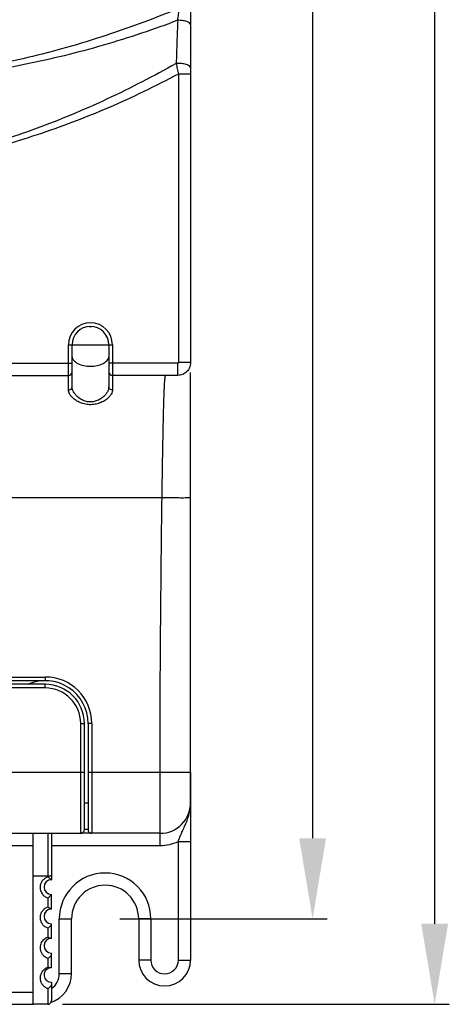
# Model space of a CAD drawing. Header units: millimetres. Extents: x 0 to 546, y 0 to 772.
# Tile 19 of 24: x 205 to 240, y 441 to 522. Entities that reach past the tile are written whole.
import ezdxf

# ---------------------------------------------------------------- set-up
doc = ezdxf.new("R2010")
doc.units = ezdxf.units.MM
doc.layers.add('DIM', color=7, linetype='Continuous')
doc.styles.add('TEXTSTYLE_1', font='ARIAL.TTF')
doc.dimstyles.new('FRAME', dxfattribs={"dimtxt": 6, "dimasz": 5.5, "dimexe": 1, "dimexo": 1.5, "dimgap": 1.5, "dimtad": 1, "dimdec": 1, "dimdsep": 46, "dimtxsty": 'Standard', "dimcen": 2.5, "dimadec": 0, "dimazin": 0, "dimtfac": 1, "dimtdec": 1, "dimtmove": 0, "dimatfit": 3, "dimfxl": 0, "dimarcsym": 0})

# ---------------------------------------------------------------- blocks, each defined once
blk = doc.blocks.new('*D85')
at = {"layer": 'DEFPOINTS', "color": 0}
for p in [(213.74, 701.153), (207.04, 441.153), (238.734, 441.153)]:
    blk.add_point(p, dxfattribs=at)
at = {"layer": 'DIM', "color": 0, "lineweight": -2}
for p, q in [((214.94, 701.153), (239.934, 701.153)), ((238.734, 694.553), (238.734, 447.753)), ((208.24, 441.153), (239.934, 441.153))]:
    blk.add_line(p, q, dxfattribs=at)
at = {"layer": 'DIM', "color": 0}
for points in [[(237.634, 694.553), (239.834, 694.553), (238.734, 701.153)], [(237.634, 447.753), (239.834, 447.753), (238.734, 441.153)]]:
    blk.add_solid(points, dxfattribs=at)
at = {"layer": 'DIM', "color": 0, "insert": (234.534, 571.153), "char_height": 6, "attachment_point": 5, "rotation": 90, "style": 'TEXTSTYLE_1'}
blk.add_mtext('H', dxfattribs=at)
blk = doc.blocks.new('*D86')
at = {"layer": 'DEFPOINTS', "color": 0}
for p in [(214.49, 694.653), (211.74, 448.153), (228.734, 448.153)]:
    blk.add_point(p, dxfattribs=at)
at = {"layer": 'DIM', "color": 0, "lineweight": -2}
for p, q in [((215.69, 694.653), (229.934, 694.653)), ((228.734, 688.053), (228.734, 454.753)), ((212.94, 448.153), (229.934, 448.153))]:
    blk.add_line(p, q, dxfattribs=at)
at = {"layer": 'DIM', "color": 0}
for points in [[(227.634, 688.053), (229.834, 688.053), (228.734, 694.653)], [(227.634, 454.753), (229.834, 454.753), (228.734, 448.153)]]:
    blk.add_solid(points, dxfattribs=at)
at = {"layer": 'DIM', "color": 0, "insert": (224.522, 571.403), "char_height": 6, "attachment_point": 5, "rotation": 90, "style": 'TEXTSTYLE_1'}
blk.add_mtext('H1', dxfattribs=at)
blk = doc.blocks.new('VFD_E3_BASE_NEW_VIEW_24_B8')
at = {"color": 7, "linetype": 'Continuous'}
for p, q in [((917.551, -180.713), (917.551, -196.088)), ((915.051, -186.713), (915.051, -185.713)), ((901.251, -186.713), (904.651, -186.713)), ((906.151, -186.713), (915.051, -186.713)), ((916.551, -186.375), (917.551, -186.375)), ((916.551, -196.088), (916.551, -186.375)), ((906.801, -192.713), (907.801, -192.713)), ((906.801, -197.188), (906.801, -192.713)), ((907.801, -197.188), (907.801, -192.713)), ((914.301, -192.713), (913.301, -192.713)), ((913.301, -192.713), (913.301, -196.088)), ((914.301, -192.713), (914.301, -196.088)), ((914.301, -196.088), (913.301, -196.088)), ((916.551, -196.088), (917.551, -196.088)), ((906.801, -197.188), (907.801, -197.188)), ((901.251, -198.713), (904.651, -198.713)), ((890.391, -199.713), (904.651, -199.713))]:
    blk.add_line(p, q, dxfattribs=at)
for centre, radius, start, end in [((915.051, -183.213), 3.5, 270, 295.37693), ((910.551, -192.713), 3.75, 0, 180), ((910.551, -192.713), 2.75, 0, 180), ((915.426, -196.088), 2.125, 180, 360), ((915.426, -196.088), 1.125, 180, 360), ((905.276, -197.188), 2.525, 289.19677, 360), ((905.276, -197.188), 1.525, 305.08806, 360)]:
    blk.add_arc(centre, radius, start, end, dxfattribs=at)
at = {"color": 7, "linetype": 'Continuous', "start_tangent": (0.311223, 0.950337), "end_tangent": (-0.000716, 1)}
blk.add_spline([(916.551, -186.375), (916.646, -186.106), (916.77, -185.799), (916.926, -185.448), (917.111, -185.037), (917.309, -184.544), (917.478, -183.94), (917.551, -183.213)], degree=3, dxfattribs=at)
blk = doc.blocks.new('VFD_E3_TB_DOOR_B_NEW_VIE12')
at = {"color": 7, "linetype": 'Continuous'}
for p, q in [((905.651, -173.513), (901.551, -173.513)), ((905.651, -173.813), (901.551, -173.813)), ((905.651, -173.813), (905.651, -173.513)), ((908.551, -176.713), (908.851, -176.713)), ((908.551, -185.713), (908.551, -176.713)), ((908.851, -185.413), (908.851, -176.713)), ((796.251, -180.713), (908.851, -180.713)), ((858.937, -185.713), (908.551, -185.713))]:
    blk.add_line(p, q, dxfattribs=at)
for centre, radius, start, end in [((905.651, -176.713), 3.2, 0, 90), ((905.651, -176.713), 2.9, 0, 90), ((908.551, -185.413), 0.3, 270, 360)]:
    blk.add_arc(centre, radius, start, end, dxfattribs=at)
blk = doc.blocks.new('VFD_E3_FAN_GUARD_NEW_VIEW7')
at = {"color": 7, "linetype": 'Continuous'}
for p, q in [((904.651, -199.713), (904.651, -185.713)), ((905.851, -185.713), (905.851, -189.266)), ((906.151, -185.713), (906.151, -189.513)), ((906.151, -189.213), (904.651, -189.213)), ((905.851, -191.013), (905.851, -191.737)), ((906.151, -191.913), (906.151, -190.713)), ((905.851, -193.484), (905.851, -194.207)), ((906.151, -194.313), (906.151, -193.113)), ((906.151, -196.713), (906.151, -195.513)), ((905.851, -195.954), (905.851, -196.678)), ((906.151, -197.913), (906.151, -199.413)), ((905.851, -198.425), (905.851, -199.713)), ((905.851, -199.713), (904.651, -199.713))]:
    blk.add_line(p, q, dxfattribs=at)
for centre, radius, start, end in [((906.151, -190.113), 0.6, 90, 270), ((906.151, -192.513), 0.6, 90, 270), ((906.151, -194.913), 0.6, 90, 270), ((906.151, -197.313), 0.6, 105.46615, 270), ((906.151, -197.313), 0.6, 90, 98.39949), ((905.851, -199.413), 0.3, 270, 360)]:
    blk.add_arc(centre, radius, start, end, dxfattribs=at)
for points, start_tangent, end_tangent in [([(905.851, -191.013), (905.74, -190.963), (905.626, -190.892), (905.516, -190.796), (905.414, -190.67), (905.328, -190.514), (905.269, -190.324), (905.252, -190.104), (905.293, -189.86), (905.409, -189.616), (905.601, -189.406), (905.851, -189.266)], (-0.939703, 0.341993), (0.939749, 0.341864)), ([(905.851, -189.266), (905.959, -189.346), (906.053, -189.424), (906.122, -189.486), (906.142, -189.505)], (0.813778, -0.581175), (0.736712, -0.676207)), ([(906.142, -189.505), (906.151, -189.513)], (0.736712, -0.676207), (0.737462, -0.675389)), ([(906.151, -190.717), (906.123, -190.765), (906.054, -190.843), (905.959, -190.93), (905.851, -191.013)], (0, -1), (-0.819306, -0.573357)), ([(905.851, -193.484), (905.639, -193.372), (905.458, -193.201), (905.328, -192.985), (905.26, -192.74), (905.259, -192.485), (905.326, -192.239), (905.455, -192.022), (905.635, -191.851), (905.851, -191.737)], (-0.939778, 0.341787), (0.939788, 0.341759)), ([(906.142, -191.913), (906.077, -191.885), (905.975, -191.82), (905.851, -191.737)], (-0.999886, -0.015108), (-0.824558, 0.565778)), ([(906.093, -193.26), (906.055, -193.308), (905.96, -193.403), (905.851, -193.484)], (-0.582138, -0.81309), (-0.845285, -0.534315)), ([(906.123, -193.214), (906.093, -193.26)], (-0.52054, -0.853837), (-0.582138, -0.81309)), ([(906.151, -193.138), (906.123, -193.214)], (0, -1), (-0.52054, -0.853837)), ([(905.851, -195.954), (905.665, -195.86), (905.498, -195.718), (905.364, -195.529), (905.278, -195.304), (905.251, -195.069), (905.279, -194.853), (905.348, -194.663), (905.449, -194.502), (905.572, -194.371), (905.709, -194.274), (905.851, -194.207)], (-0.939768, 0.341813), (0.939729, 0.341921)), ([(906.045, -194.301), (905.955, -194.264), (905.851, -194.207)], (-0.946319, 0.323234), (-0.857455, 0.514559)), ([(906.114, -194.314), (906.045, -194.301)], (-0.998093, -0.061735), (-0.946319, 0.323234)), ([(906.124, -195.681), (906.057, -195.787), (905.961, -195.883), (905.851, -195.954)], (-0.431084, -0.902312), (-0.896072, -0.44391)), ([(906.144, -195.63), (906.124, -195.681)], (-0.27103, -0.962571), (-0.431084, -0.902312)), ([(906.151, -195.581), (906.144, -195.63)], (0, -1), (-0.27103, -0.962571)), ([(905.851, -198.425), (905.75, -198.381), (905.656, -198.325), (905.568, -198.257), (905.487, -198.176), (905.414, -198.083), (905.351, -197.975), (905.299, -197.85), (905.264, -197.706), (905.251, -197.545), (905.266, -197.384), (905.306, -197.233), (905.365, -197.1), (905.44, -196.983), (905.529, -196.882), (905.629, -196.796), (905.738, -196.728), (905.851, -196.678)], (-0.939671, 0.342081), (0.939705, 0.341986)), ([(906.034, -196.722), (906.002, -196.72), (905.93, -196.706), (905.851, -196.678)], (-0.999961, -0.008801), (-0.916342, 0.400397)), ([(906.064, -196.719), (906.034, -196.722)], (-0.989283, -0.146014), (-0.999961, -0.008801)), ([(906.151, -198.068), (906.11, -198.219), (906.002, -198.349), (905.851, -198.425)], (0, -1), (-0.971519, -0.236961))]:
    blk.add_spline(points, degree=3, dxfattribs=dict(at, start_tangent=start_tangent, end_tangent=end_tangent))

msp = doc.modelspace()

# ---------------------------------------------------------------- linework, layer by layer
at = {"color": 7, "linetype": 'Continuous'}
for p, q in [((218.74, 662.629), (218.74, 493.697)), ((218.74, 517.323), (217.74, 517.323)), ((217.74, 517.323), (217.74, 493.697)), ((208.74, 495.153), (212.34, 495.153)), ((208.74, 491.449), (208.74, 495.153)), ((209.04, 491.713), (209.04, 495.153)), ((212.04, 495.153), (212.04, 491.713)), ((212.34, 495.153), (212.34, 491.449)), ((203.64, 493.653), (209.04, 493.653)), ((217.696, 493.653), (212.04, 493.653)), ((217.696, 492.653), (217.696, 493.653)), ((218.74, 493.697), (217.74, 493.697)), ((200.344, 492.653), (208.74, 492.653)), ((217.696, 492.653), (212.34, 492.653)), ((218.74, 457.653), (218.74, 492.891)), ((202.04, 482.653), (216.403, 482.653)), ((202.74, 467.953), (206.84, 467.953)), ((202.74, 467.653), (206.84, 467.653)), ((206.84, 467.953), (206.84, 467.653)), ((210.64, 464.153), (210.34, 464.153)), ((210.34, 464.153), (210.34, 455.453)), ((210.64, 464.153), (210.64, 455.153)), ((210.34, 460.153), (218.74, 460.153)), ((216.24, 455.153), (216.24, 460.153)), ((210.04, 457.653), (210.34, 457.653)), ((216.24, 455.153), (209.714, 455.153)), ((210.34, 455.453), (210.04, 455.453))]:
    msp.add_line(p, q, dxfattribs=at)
msp.add_arc((210.54, 495.153), 1.8, 0, 180)
for centre, radius, start, end in [((210.54, 495.153), 1.5, 0, 180), ((208.74, 492.953), 0.3, 270, 0), ((212.34, 492.953), 0.3, 180, 270), ((206.84, 464.153), 3.5, 0, 113.46892), ((206.84, 464.153), 3.8, 0, 90), ((216.24, 457.653), 2.5, 270, 0.00002), ((210.64, 455.453), 0.3, 180, 270)]:
    msp.add_arc(centre, radius, start, end, dxfattribs=at)
for points, start_tangent, end_tangent in [([(217.84, 522.72), (214.92, 521.576), (211.795, 520.479), (208.575, 519.493), (205.403, 518.668), (202.279, 517.998), (199.157, 517.47), (196.037, 517.08), (192.959, 516.831), (189.874, 516.718), (186.781, 516.739), (183.712, 516.894), (180.647, 517.185), (177.583, 517.612), (174.534, 518.173), (171.503, 518.871), (168.495, 519.703), (165.516, 520.671), (162.572, 521.773)], (-0.925014, -0.379934), (-0.928584, 0.371123)), ([(217.675, 521.722), (217.76, 522.223), (217.84, 522.72)], (0.170971, 0.985276), (0.153764, 0.988108)), ([(217.686, 521.726), (214.725, 520.66), (211.585, 519.679), (208.385, 518.825), (205.245, 518.122), (202.158, 517.558), (199.081, 517.115), (196.019, 516.789), (192.999, 516.578), (189.977, 516.474), (186.949, 516.473), (183.937, 516.572), (180.924, 516.766), (177.9, 517.053), (174.871, 517.427), (171.835, 517.885), (168.788, 518.421), (165.726, 519.031), (162.646, 519.712)], (-0.933218, -0.35931), (-0.974337, 0.225096)), ([(217.686, 521.726), (217.618, 519.963), (217.561, 518.188)], (-0.033009, -0.999455), (-0.031425, -0.999506)), ([(218.74, 521.362), (218.657, 521.505), (218.423, 521.625), (218.077, 521.701), (217.685, 521.722)], (-0.00104, 0.999999), (-0.999803, -0.019837)), ([(217.561, 518.188), (214.779, 516.692), (211.91, 515.281), (208.996, 513.992), (206.104, 512.86), (203.239, 511.883), (200.396, 511.057), (197.574, 510.375), (194.764, 509.833), (191.954, 509.426), (189.137, 509.15), (186.31, 509.005), (183.467, 508.992), (180.603, 509.112), (177.715, 509.367), (174.799, 509.76), (171.849, 510.296), (168.862, 510.98), (165.83, 511.819), (162.751, 512.821)], (-0.872814, -0.488054), (-0.943981, 0.33)), ([(218.74, 517.838), (218.645, 517.989), (218.381, 518.111), (217.995, 518.182), (217.561, 518.188)], (-0.000034, 1), (-0.997921, -0.064452)), ([(217.561, 518.188), (217.603, 517.977), (217.647, 517.762), (217.693, 517.544), (217.74, 517.323)], (0.193598, -0.981081), (0.208624, -0.977996)), ([(217.74, 517.323), (214.925, 515.889), (212.022, 514.565), (209.077, 513.376), (206.163, 512.343), (203.286, 511.457), (200.44, 510.707), (197.622, 510.084), (194.824, 509.581), (192.03, 509.19), (189.234, 508.906), (186.428, 508.726), (183.604, 508.648), (180.755, 508.671), (177.875, 508.794), (174.956, 509.017), (171.989, 509.341), (168.966, 509.768), (165.877, 510.301), (162.712, 510.942)], (-0.880646, -0.473774), (-0.977186, 0.212387)), ([(210.427, 496.65), (210.466, 496.652)], (0.997804, 0.066231), (0.999074, 0.043033)), ([(210.466, 496.652), (210.642, 496.65)], (0.999074, 0.043033), (0.998192, -0.060105)), ([(209.04, 494.153), (209.162, 493.882), (209.309, 493.746)], (0, -1), (0.802578, -0.596547)), ([(209.309, 493.746), (209.504, 493.627), (209.988, 493.453), (210.538, 493.391), (211.087, 493.452), (211.57, 493.625), (211.915, 493.879), (212.006, 494.014)], (0.802578, -0.596547), (0.426931, 0.904284)), ([(212.006, 494.014), (212.04, 494.153)], (0.426931, 0.904284), (0, 1)), ([(218.74, 493.697), (218.66, 493.298), (218.434, 492.959), (218.095, 492.733), (217.696, 492.653)], (0.00059, -1), (-1, 0.000671)), ([(217.74, 493.697), (217.727, 493.666), (217.696, 493.653)], (0.001449, -0.999999), (-0.999999, 0.001622)), ([(216.403, 482.653), (216.414, 483.368), (216.425, 484.078), (216.437, 484.782), (216.448, 485.474), (216.46, 486.152), (216.471, 486.812), (216.483, 487.45), (216.495, 488.064), (216.507, 488.65), (216.52, 489.206), (216.533, 489.728), (216.546, 490.214), (216.559, 490.662), (216.573, 491.068), (216.587, 491.432), (216.602, 491.751), (216.617, 492.024), (216.633, 492.249), (216.649, 492.425), (216.666, 492.552), (216.683, 492.628), (216.701, 492.653)], (0.015903, 0.999874), (1, 0.000046)), ([(208.74, 491.449), (208.89, 491.485), (208.999, 491.581), (209.04, 491.713)], (1, 0), (0, 1)), ([(212.334, 491.372), (212.315, 491.289), (212.235, 491.105), (212.084, 490.901), (211.843, 490.682), (211.508, 490.475), (211.112, 490.325), (210.691, 490.254), (210.256, 490.267), (209.822, 490.37), (209.433, 490.55), (209.141, 490.759), (208.944, 490.961), (208.822, 491.146), (208.758, 491.309), (208.74, 491.449)], (-0.146379, -0.989229), (0.000012, 1)), ([(212.04, 491.713), (212.019, 491.548), (211.952, 491.359), (211.826, 491.148), (211.626, 490.923), (211.346, 490.71), (211.017, 490.556), (210.666, 490.482), (210.303, 490.496), (209.942, 490.602), (209.617, 490.787), (209.374, 491.002), (209.21, 491.21), (209.108, 491.4), (209.055, 491.568), (209.04, 491.713)], (0.000007, -1), (0.000005, 1)), ([(212.34, 491.449), (212.19, 491.485), (212.08, 491.581), (212.04, 491.713)], (-1, 0), (0, 1)), ([(212.34, 491.449), (212.334, 491.372)], (0.000015, -1), (-0.146379, -0.989229)), ([(216.24, 460.153), (216.258, 467.258), (216.314, 474.756), (216.403, 482.653)], (0, 1), (0.012891, 0.999917)), ([(216.403, 482.653), (217.125, 482.646), (217.776, 482.642), (218.293, 482.642), (218.625, 482.646), (218.74, 482.653)], (0.999917, -0.012892), (-0.000001, 1))]:
    msp.add_spline(points, degree=3, dxfattribs=dict(at, start_tangent=start_tangent, end_tangent=end_tangent))

# ---------------------------------------------------------------- block references
for name in ['VFD_E3_BASE_NEW_VIEW_24_B8', 'VFD_E3_TB_DOOR_B_NEW_VIE12', 'VFD_E3_FAN_GUARD_NEW_VIEW7']:
    msp.add_blockref(name, (-698.812, 640.866))

# ---------------------------------------------------------------- dimensions: what is measured, and where the dimension line sits
at = {"layer": 'DIM'}
for base, p1, p2, text, picture, middle in [((238.734, 441.153), (213.74, 701.153), (207.04, 441.153), 'H', '*D85', (234.534, 571.153)), ((228.734, 448.153), (214.49, 694.653), (211.74, 448.153), 'H1', '*D86', (224.522, 571.403))]:
    dim = msp.add_linear_dim(base=base, p1=p1, p2=p2, angle=270, text=text, dimstyle='FRAME', override={"dimasz": 6.6, "dimexe": 1.2, "dimexo": 1.2, "dimgap": 1.2, "dimzin": 0, "dimtxsty": 'TEXTSTYLE_1'}, dxfattribs=at)
    dim.commit()
    dim.dimension.update_dxf_attribs({"geometry": picture, "text_midpoint": middle})

doc.saveas('drawing.dxf')
